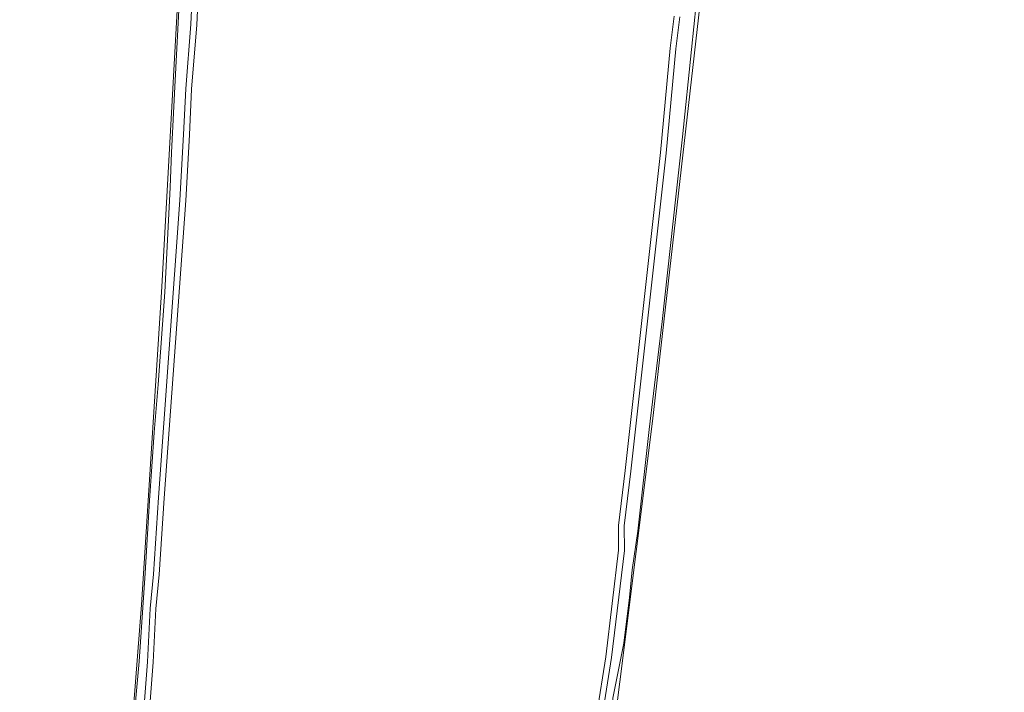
# Model space of a CAD drawing. Header units: metres. Extents: x 149984 to 156489, y 469398 to 478068.
# Tile 50 of 256: x 152507 to 152652, y 471145 to 471244. Entities that reach past the tile are written whole.
import ezdxf

# ---------------------------------------------------------------- set-up
doc = ezdxf.new("R2010")
doc.units = ezdxf.units.M
doc.header["$LTSCALE"] = 0.75
for name, color, linetype, lineweight in [('B-WE-GR-GRAS-GV', 252, 'Continuous', 13), ('B-WE-OG-TERREIN_OEVER-GV', 252, 'Continuous', 18), ('B-WE-OG-WATER_SLOOT-GV', 252, 'Continuous', 18)]:
    doc.layers.add(name, color=color, linetype=linetype, lineweight=lineweight)

msp = doc.modelspace()

# ---------------------------------------------------------------- linework, layer by layer
at = {"layer": 'B-WE-GR-GRAS-GV', "flags": 128}
for points in [[(152491.411, 471123.578), (152510.641, 471126.279), (152517.91, 471127.3), (152521.405, 471127.46), (152522.069, 471128.218), (152522.238, 471128.411), (152524.529, 471157.999), (152527.503, 471204.78), (152534.279, 471326.845)], [(152534.451, 471281.477), (152532.652, 471243.344), (152531.902, 471233.85), (152531.571, 471227.126), (152531.035, 471217.45), (152527.851, 471173.69), (152527.124, 471162.439), (152526.663, 471157.39), (152526.268, 471149.548), (152525.774, 471143.151)], [(152608.868, 471265.046), (152599.74, 471185.009), (152594.919, 471146.661), (152593.991, 471139.28), (152593.919, 471138.707), (152594.026, 471138.454), (152595.063, 471136.003), (152605.006, 471137.24), (152614.161, 471137.729), (152641.233, 471139.853), (152656.569, 471140.591), (152669.704, 471141.224), (152698.513, 471141.794), (152717.353, 471141.963), (152717.814, 471142.396), (152719.233, 471142.432), (152719.919, 471142.449), (152721.712, 471159.742), (152722.89, 471169.358), (152723.567, 471174.88), (152728.195, 471212.658), (152731.105, 471239.249), (152734.28, 471269.676)], [(152591.564, 471141.971), (152592.854, 471150.341), (152594.748, 471166.003), (152594.718, 471169.65), (152595.696, 471177.724), (152600.907, 471224.542), (152602.342, 471239.889), (152602.938, 471244.595)]]:
    msp.add_lwpolyline(points, dxfattribs=at)
at = {"layer": 'B-WE-OG-TERREIN_OEVER-GV', "flags": 128}
for points in [[(152534.279, 471326.845), (152527.503, 471204.78), (152524.529, 471157.999), (152522.238, 471128.411), (152522.069, 471128.218), (152521.405, 471127.46), (152521.553, 471127.467), (152521.967, 471127.486), (152522.365, 471128.334), (152522.456, 471128.848), (152523.217, 471138.868), (152524.176, 471149.628), (152525.068, 471162.637), (152525.727, 471173.322), (152526.376, 471183.313), (152526.991, 471190.411), (152527.972, 471203.975), (152528.332, 471211.707), (152528.761, 471219.398), (152528.924, 471224.559), (152529.449, 471234.18), (152530.017, 471245.477)], [(152533.609, 471281.53), (152531.81, 471243.397), (152531.06, 471233.904), (152530.728, 471227.17), (152530.193, 471217.504), (152527.009, 471173.748), (152526.282, 471162.493), (152525.821, 471157.45), (152525.426, 471149.602), (152524.932, 471143.22)], [(152525.774, 471143.151), (152526.268, 471149.548), (152526.663, 471157.39), (152527.124, 471162.439), (152527.851, 471173.69), (152531.035, 471217.45), (152531.571, 471227.126), (152531.902, 471233.85), (152532.652, 471243.344), (152534.451, 471281.477)], [(152606.513, 471249.762), (152605.465, 471239.685), (152604.171, 471226.859), (152603.172, 471217.989), (152601.18, 471199.687), (152599.254, 471183.799), (152597.595, 471168.832), (152596.724, 471163.119), (152596.35, 471159.066), (152595.51, 471152.358), (152593.897, 471144.222), (152593.783, 471141.377), (152593.568, 471138.781), (152593.626, 471138.157), (152594.4, 471135.883), (152595.063, 471136.003), (152594.026, 471138.454), (152593.919, 471138.707), (152593.991, 471139.28), (152594.919, 471146.661), (152599.74, 471185.009), (152608.868, 471265.046)], [(152602.938, 471244.595), (152602.342, 471239.889), (152600.907, 471224.542), (152595.696, 471177.724), (152594.718, 471169.65), (152594.748, 471166.003), (152592.854, 471150.341), (152591.564, 471141.971), (152590.773, 471136.511), (152590.342, 471135.355), (152590.297, 471135.308), (152591.071, 471134.896), (152591.596, 471136.3), (152592.399, 471141.847), (152593.69, 471150.226), (152595.592, 471165.955), (152595.563, 471169.603), (152596.535, 471177.627), (152601.747, 471224.456), (152603.182, 471239.797), (152603.775, 471244.49)]]:
    msp.add_lwpolyline(points, dxfattribs=at)
at = {"layer": 'B-WE-OG-WATER_SLOOT-GV', "flags": 128}
for points in [[(152521.967, 471127.486), (152524.851, 471127.619), (152524.752, 471127.713), (152524.019, 471129.378), (152523.839, 471130.306), (152524.025, 471132.838), (152524.932, 471143.22), (152525.426, 471149.602), (152525.821, 471157.45), (152526.282, 471162.493), (152527.009, 471173.748), (152530.193, 471217.504), (152530.728, 471227.17), (152531.06, 471233.904), (152531.81, 471243.397), (152533.609, 471281.53), (152534.817, 471296.736), (152535.399, 471309.064), (152536.003, 471316.721), (152536.234, 471321.545), (152537.055, 471334.974), (152538.069, 471347.985), (152538.877, 471354.926)], [(152593.897, 471144.222), (152595.51, 471152.358), (152596.35, 471159.066), (152596.724, 471163.119), (152597.595, 471168.832), (152599.254, 471183.799), (152601.18, 471199.687), (152603.172, 471217.989), (152604.171, 471226.859), (152605.465, 471239.685), (152606.513, 471249.762)], [(152530.017, 471245.477), (152529.449, 471234.18), (152528.924, 471224.559), (152528.761, 471219.398), (152528.332, 471211.707), (152527.972, 471203.975), (152526.991, 471190.411), (152526.376, 471183.313), (152525.727, 471173.322), (152525.068, 471162.637), (152524.176, 471149.628), (152523.217, 471138.868), (152522.456, 471128.848), (152522.365, 471128.334), (152521.967, 471127.486)], [(152603.775, 471244.49), (152603.182, 471239.797), (152601.747, 471224.456), (152596.535, 471177.627), (152595.563, 471169.603), (152595.592, 471165.955), (152593.69, 471150.226), (152592.399, 471141.847)]]:
    msp.add_lwpolyline(points, dxfattribs=at)

doc.saveas('drawing.dxf')
